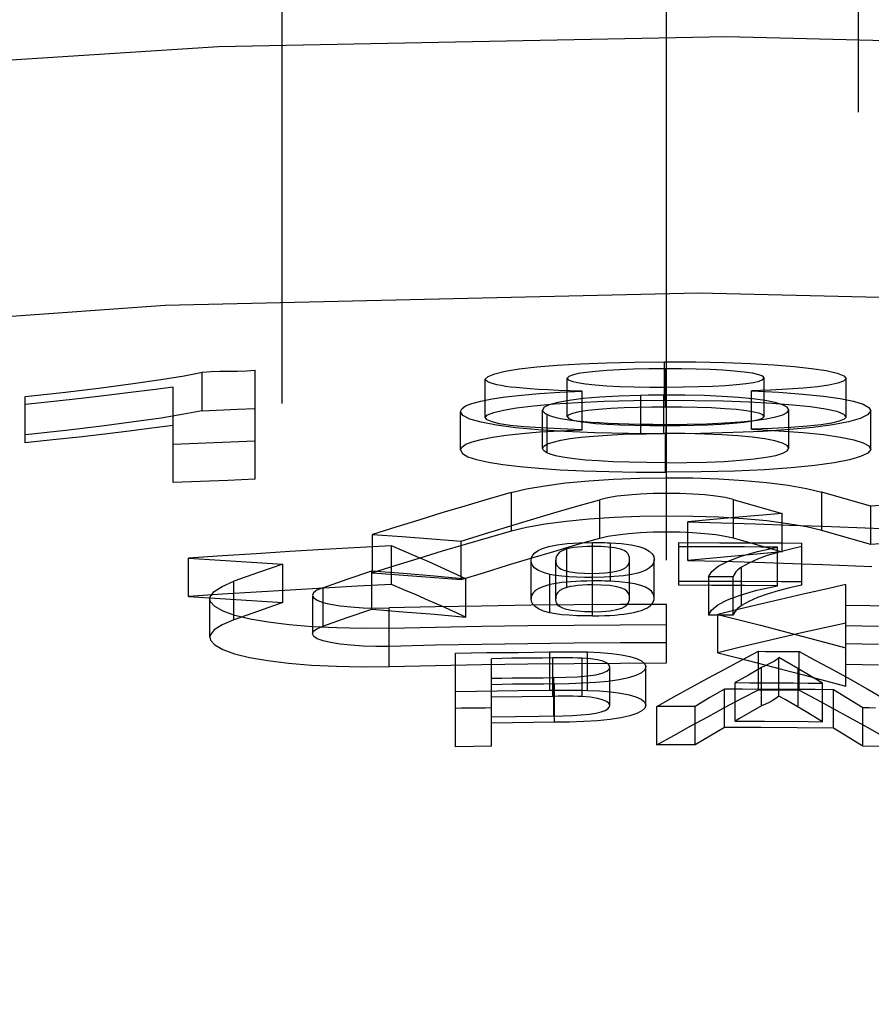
# Model space of a CAD drawing. Header units: inches. Extents: x 0 to 85, y 0 to 55.
# Tile 109 of 115: x 60.867 to 61.128, y 34.111 to 34.414. Entities that reach past the tile are written whole.
import ezdxf

# ---------------------------------------------------------------- set-up
doc = ezdxf.new("R2010")
doc.units = ezdxf.units.IN
doc.header["$LTSCALE"] = 4.675
doc.header["$MEASUREMENT"] = 0
doc.linetypes.add('HIDDEN', pattern=[0.2, 0.1, -0.1])
for name, color, linetype in [('_15034', 7, 'CONTINUOUS'), ('_15875', 7, 'CONTINUOUS'), ('DEFAULT_2', 8, 'HIDDEN')]:
    doc.layers.add(name, color=color, linetype=linetype)

msp = doc.modelspace()

# ---------------------------------------------------------------- linework, layer by layer
at = {"layer": '_15034', "color": 8, "linetype": 'HIDDEN'}
for p, q in [((61.06481, 34.29703), (61.06481, 34.30885)), ((60.92269, 34.29382), (60.92269, 34.30563)), ((60.93894, 34.27273), (60.93894, 34.30629)), ((61.06512, 34.29491), (61.06512, 34.30672)), ((60.9137, 34.27169), (60.9137, 34.30109)), ((61.0096, 34.29169), (61.0096, 34.3035)), ((61.03484, 34.29204), (61.03484, 34.30385)), ((61.06536, 34.28928), (61.06536, 34.30109)), ((61.09541, 34.29206), (61.09541, 34.30387)), ((61.12064, 34.29187), (61.12064, 34.30368)), ((60.86827, 34.28396), (60.86827, 34.29816)), ((61.03255, 34.29947), (61.03941, 34.29979)), ((61.03941, 34.28798), (61.03941, 34.29979)), ((61.05971, 34.29857), (61.05737, 34.29853)), ((61.05737, 34.29853), (61.05737, 34.28672)), ((61.06211, 34.29859), (61.05971, 34.29857)), ((61.06457, 34.29861), (61.06211, 34.29859)), ((61.06457, 34.2868), (61.06457, 34.29861)), ((61.09146, 34.28809), (61.09146, 34.2999)), ((61.09146, 34.2999), (61.09994, 34.29947)), ((61.00829, 34.29679), (61.01175, 34.29746)), ((61.04625, 34.29671), (61.05524, 34.29693)), ((61.05524, 34.29693), (61.06481, 34.29703)), ((61.06512, 34.29491), (61.06088, 34.29488)), ((61.06481, 34.29703), (61.07411, 34.29699)), ((61.11881, 34.29753), (61.12287, 34.2967)), ((60.92269, 34.29382), (60.93352, 34.29427)), ((60.93352, 34.29427), (60.93894, 34.29448)), ((61.00203, 34.28174), (61.00203, 34.29355)), ((61.02727, 34.28221), (61.02727, 34.29402)), ((61.02855, 34.29272), (61.02855, 34.28091)), ((61.03535, 34.29254), (61.03484, 34.29204)), ((61.06088, 34.29488), (61.0566, 34.2948)), ((61.09492, 34.29155), (61.09541, 34.29206)), ((61.10248, 34.29329), (61.10298, 34.29408)), ((61.10298, 34.28227), (61.10298, 34.29408)), ((61.12822, 34.28192), (61.12822, 34.29374)), ((60.91001, 34.29156), (60.90159, 34.29035)), ((61.04224, 34.29032), (61.04477, 34.29016)), ((61.04477, 34.29016), (61.04753, 34.29001)), ((61.06118, 34.28964), (61.06532, 34.28961)), ((61.06532, 34.28961), (61.07176, 34.28967)), ((61.06532, 34.2778), (61.06532, 34.28961)), ((61.06536, 34.28928), (61.06963, 34.2893)), ((61.03264, 34.28766), (61.03941, 34.28798)), ((61.03941, 34.28798), (61.03289, 34.28821)), ((61.05737, 34.28672), (61.05918, 34.28675)), ((61.05918, 34.28675), (61.06098, 34.28677)), ((61.07101, 34.28676), (61.06457, 34.2868)), ((61.06512, 34.27488), (61.06512, 34.28669)), ((61.07704, 34.28662), (61.07101, 34.28676)), ((61.09778, 34.28835), (61.09146, 34.28809)), ((61.09146, 34.28809), (61.09987, 34.28765)), ((61.09987, 34.28765), (61.10737, 34.28711)), ((60.8767, 34.28484), (60.86827, 34.28396)), ((60.9137, 34.2835), (60.92632, 34.28404)), ((60.92632, 34.28404), (60.93894, 34.28454)), ((61.06532, 34.2778), (61.07166, 34.27786)), ((61.05608, 34.27494), (61.06512, 34.27488)), ((61.07602, 34.27501), (61.06512, 34.27488)), ((60.93052, 34.2724), (60.9137, 34.27169)), ((60.93894, 34.27273), (60.93052, 34.2724)), ((61.01765, 34.26862), (61.01765, 34.25681)), ((61.11312, 34.25698), (61.11312, 34.26879)), ((61.12065, 34.26665), (61.11312, 34.26879)), ((61.04493, 34.25464), (61.04493, 34.26645)), ((61.08584, 34.26653), (61.08584, 34.25472)), ((61.08584, 34.26653), (61.09338, 34.26441)), ((61.12818, 34.26447), (61.12065, 34.26665)), ((61.14267, 34.26555), (61.12818, 34.26447)), ((61.1009, 34.26224), (61.08641, 34.26095)), ((61.09338, 34.26441), (61.1009, 34.26224)), ((61.1009, 34.25043), (61.1009, 34.26224)), ((61.12818, 34.25266), (61.12818, 34.26447)), ((61.08641, 34.26095), (61.07192, 34.2596)), ((61.07192, 34.24779), (61.07192, 34.2596)), ((60.97503, 34.24395), (60.97503, 34.25576)), ((60.97503, 34.25576), (60.98413, 34.2551)), ((61.12065, 34.25484), (61.11312, 34.25698)), ((60.98413, 34.2551), (60.99322, 34.2544)), ((60.99322, 34.2544), (61.00231, 34.25368)), ((61.00231, 34.24187), (61.00231, 34.25368)), ((61.03076, 34.25057), (61.03785, 34.25263)), ((61.03486, 34.25294), (61.0385, 34.25318)), ((61.03785, 34.25263), (61.04493, 34.25464)), ((61.0385, 34.25318), (61.04267, 34.25328)), ((61.04267, 34.23073), (61.04267, 34.25328)), ((61.04723, 34.25323), (61.04808, 34.2532)), ((61.04808, 34.2532), (61.04808, 34.24139)), ((61.06917, 34.24013), (61.06917, 34.25326)), ((61.06917, 34.25326), (61.08178, 34.25322)), ((61.08178, 34.25322), (61.0944, 34.25322)), ((61.08584, 34.25472), (61.09337, 34.2526)), ((61.09337, 34.2526), (61.1009, 34.25043)), ((61.10703, 34.24021), (61.10703, 34.25309)), ((61.12818, 34.25266), (61.12065, 34.25484)), ((61.14269, 34.25374), (61.12818, 34.25266)), ((60.97503, 34.25192), (60.96002, 34.2511)), ((60.9808, 34.25222), (60.97503, 34.25192)), ((60.9808, 34.24041), (60.9808, 34.25222)), ((61.03474, 34.2395), (61.03474, 34.25131)), ((61.04259, 34.24028), (61.04259, 34.25209)), ((61.07926, 34.25192), (61.06917, 34.25194)), ((61.1009, 34.25043), (61.08643, 34.24914)), ((61.08832, 34.24906), (61.0934, 34.25049)), ((61.0934, 34.25049), (61.09952, 34.25185)), ((61.09946, 34.24002), (61.09946, 34.25184)), ((60.91849, 34.23669), (60.91849, 34.2485)), ((60.91849, 34.2485), (60.92816, 34.24791)), ((60.92816, 34.24791), (60.93782, 34.24729)), ((60.93782, 34.24729), (60.94748, 34.24663)), ((60.94748, 34.24663), (60.93994, 34.24403)), ((60.94748, 34.23482), (60.94748, 34.24663)), ((61.02375, 34.23599), (61.02375, 34.2478)), ((61.03132, 34.23608), (61.03132, 34.24789)), ((61.05403, 34.23626), (61.05403, 34.24807)), ((61.0616, 34.23628), (61.0616, 34.24809)), ((61.08643, 34.24914), (61.07192, 34.24779)), ((61.09269, 34.2472), (61.10703, 34.24672)), ((61.10703, 34.24672), (61.11345, 34.24649)), ((61.11345, 34.24649), (61.12846, 34.2459)), ((60.93994, 34.24403), (60.93241, 34.24137)), ((60.96722, 34.24201), (60.97475, 34.24461)), ((60.97475, 34.23279), (60.97475, 34.24461)), ((60.97475, 34.24461), (60.98441, 34.24383)), ((60.97503, 34.24395), (60.98866, 34.24294)), ((60.98441, 34.24383), (60.99407, 34.24302)), ((61.00373, 34.24217), (60.99991, 34.2439)), ((61.02948, 34.23165), (61.02948, 34.24346)), ((61.03787, 34.244), (61.04015, 34.24384)), ((61.04015, 34.24384), (61.04267, 34.2438)), ((61.08844, 34.23389), (61.08844, 34.2457)), ((60.93241, 34.22956), (60.93241, 34.24137)), ((60.95969, 34.23937), (60.96722, 34.24201)), ((60.9808, 34.24041), (60.97042, 34.23986)), ((60.98866, 34.24294), (61.00231, 34.24187)), ((60.99407, 34.24302), (61.00373, 34.24217)), ((61.00373, 34.23036), (61.00373, 34.24217)), ((61.03075, 34.24058), (61.02964, 34.24035)), ((61.05097, 34.24121), (61.04808, 34.24139)), ((61.06917, 34.24145), (61.07548, 34.24145)), ((61.07548, 34.24145), (61.0881, 34.24142)), ((61.07826, 34.24278), (61.07826, 34.23097)), ((61.08583, 34.24276), (61.07826, 34.24278)), ((61.08583, 34.23095), (61.08583, 34.24276)), ((61.0881, 34.24142), (61.10072, 34.24134)), ((61.10072, 34.24134), (61.10703, 34.24128)), ((60.95969, 34.23937), (60.95969, 34.22756)), ((61.03573, 34.23972), (61.03474, 34.2395)), ((61.0454, 34.24022), (61.04259, 34.24028)), ((61.07927, 34.24012), (61.06917, 34.24013)), ((61.08936, 34.24009), (61.07927, 34.24012)), ((61.09946, 34.24002), (61.08936, 34.24009)), ((61.09314, 34.23861), (61.09946, 34.24002)), ((61.10737, 34.23739), (61.10045, 34.23579)), ((61.10703, 34.24021), (61.10323, 34.23939)), ((61.12051, 34.20911), (61.12051, 34.24035)), ((60.91849, 34.23669), (60.92814, 34.2361)), ((60.92503, 34.22415), (60.92503, 34.23595)), ((60.92814, 34.2361), (60.9378, 34.23548)), ((60.9378, 34.23548), (60.94748, 34.23482)), ((60.94748, 34.23482), (60.93995, 34.23222)), ((60.95653, 34.23705), (60.95653, 34.22525)), ((61.03133, 34.23563), (61.03132, 34.23608)), ((61.05398, 34.23571), (61.05403, 34.23626)), ((61.09073, 34.23516), (61.08844, 34.23389)), ((61.10045, 34.23579), (61.09425, 34.23434)), ((60.93995, 34.23222), (60.93241, 34.22956)), ((60.96723, 34.2302), (60.97475, 34.23279)), ((60.97475, 34.23279), (60.9844, 34.23202)), ((60.97606, 34.23315), (60.98015, 34.23318)), ((60.99435, 34.2335), (60.98015, 34.23318)), ((60.98015, 34.21516), (60.98015, 34.23318)), ((60.9844, 34.23202), (60.99406, 34.23121)), ((61.00856, 34.23376), (60.99435, 34.2335)), ((61.02377, 34.23398), (61.00856, 34.23376)), ((61.03697, 34.23413), (61.02377, 34.23398)), ((61.02948, 34.23165), (61.02755, 34.23223)), ((61.03125, 34.23134), (61.02948, 34.23165)), ((61.05118, 34.23423), (61.03697, 34.23413)), ((61.04029, 34.23202), (61.03815, 34.23216)), ((61.04267, 34.23199), (61.04029, 34.23202)), ((61.04267, 34.23199), (61.04547, 34.2321)), ((61.06539, 34.23428), (61.05118, 34.23423)), ((61.06539, 34.21625), (61.06539, 34.23428)), ((61.08769, 34.23277), (61.08114, 34.23119)), ((61.09425, 34.23434), (61.08769, 34.23277)), ((61.13557, 34.23373), (61.12051, 34.23396)), ((60.95969, 34.22756), (60.96723, 34.2302)), ((60.99406, 34.23121), (61.00373, 34.23036)), ((61.08583, 34.23095), (61.07826, 34.23097)), ((61.08114, 34.21938), (61.08114, 34.23119)), ((61.12051, 34.22774), (61.13055, 34.22759)), ((61.00051, 34.19046), (61.00051, 34.21926)), ((61.02944, 34.21969), (61.02944, 34.20788)), ((61.04111, 34.20783), (61.04111, 34.21964)), ((61.08114, 34.21938), (61.08767, 34.21773)), ((61.08848, 34.21713), (61.09368, 34.21984)), ((61.09368, 34.20803), (61.09368, 34.21984)), ((61.10621, 34.20793), (61.10621, 34.21975)), ((61.10621, 34.21975), (61.1114, 34.21695)), ((61.01161, 34.19064), (61.01161, 34.21755)), ((61.032, 34.21781), (61.03042, 34.2178)), ((61.03042, 34.20599), (61.03042, 34.2178)), ((61.03948, 34.20593), (61.03948, 34.21774)), ((61.08328, 34.21437), (61.08848, 34.21713)), ((61.08767, 34.21773), (61.09566, 34.21569)), ((61.09994, 34.20609), (61.09994, 34.2179)), ((61.10573, 34.21454), (61.09994, 34.2179)), ((61.1114, 34.21695), (61.1166, 34.21411)), ((60.98015, 34.21516), (60.99436, 34.21548)), ((61.04796, 34.2032), (61.04796, 34.21501)), ((61.05906, 34.20332), (61.05906, 34.21513)), ((61.09457, 34.21486), (61.09054, 34.21255)), ((61.09457, 34.20305), (61.09457, 34.21486)), ((61.09566, 34.21569), (61.10078, 34.21436)), ((61.10078, 34.21436), (61.10745, 34.21261)), ((61.10573, 34.21454), (61.10573, 34.20273)), ((61.10956, 34.21229), (61.10573, 34.21454)), ((61.1166, 34.21411), (61.12181, 34.21123)), ((61.0306, 34.21179), (61.0306, 34.19997)), ((61.09054, 34.21255), (61.0865, 34.21021)), ((61.0865, 34.1984), (61.0865, 34.21021)), ((61.0865, 34.21021), (61.09098, 34.21016)), ((61.09098, 34.21016), (61.09546, 34.21013)), ((61.10745, 34.21261), (61.11392, 34.21089)), ((61.11338, 34.21001), (61.10956, 34.21229)), ((61.11392, 34.21089), (61.12051, 34.20911)), ((61.00051, 34.20745), (61.01979, 34.20776)), ((61.01979, 34.20776), (61.02944, 34.20788)), ((61.02944, 34.20788), (61.03364, 34.2079)), ((61.0309, 34.19801), (61.0309, 34.20982)), ((61.03935, 34.20787), (61.04111, 34.20783)), ((61.08316, 34.20824), (61.07868, 34.20559)), ((61.08316, 34.19643), (61.08316, 34.20824)), ((61.08846, 34.2053), (61.09368, 34.20803)), ((61.09368, 34.20803), (61.10621, 34.20793)), ((61.10621, 34.20793), (61.11142, 34.20513)), ((61.1089, 34.21008), (61.11338, 34.21001)), ((61.11338, 34.19819), (61.11338, 34.21001)), ((61.11673, 34.19617), (61.11673, 34.20799)), ((61.1212, 34.20526), (61.11673, 34.20799)), ((61.03042, 34.20599), (61.01161, 34.20574)), ((61.03208, 34.206), (61.03042, 34.20599)), ((61.04198, 34.2057), (61.03948, 34.20593)), ((61.07868, 34.20559), (61.0742, 34.2029)), ((61.08325, 34.20254), (61.08846, 34.2053)), ((61.10181, 34.20501), (61.09994, 34.20609)), ((61.10828, 34.20123), (61.10181, 34.20501)), ((61.11142, 34.20513), (61.11664, 34.20228)), ((61.12569, 34.2025), (61.1212, 34.20526)), ((61.0742, 34.2029), (61.06242, 34.20289)), ((61.06242, 34.19108), (61.06242, 34.20289)), ((61.0742, 34.19109), (61.0742, 34.2029)), ((61.07804, 34.19973), (61.08325, 34.20254)), ((61.09457, 34.20305), (61.08785, 34.19918)), ((61.09585, 34.2036), (61.09457, 34.20305)), ((61.11338, 34.19819), (61.10828, 34.20123)), ((61.12569, 34.19069), (61.12569, 34.2025)), ((61.01161, 34.19973), (61.03358, 34.20002)), ((61.04167, 34.20053), (61.04369, 34.20084)), ((61.07283, 34.19689), (61.07804, 34.19973)), ((61.08785, 34.19918), (61.0865, 34.1984)), ((61.0865, 34.1984), (61.09546, 34.19835)), ((61.09546, 34.19835), (61.1089, 34.19824)), ((61.1089, 34.19824), (61.11338, 34.19819)), ((61.0309, 34.19801), (61.01161, 34.19776)), ((61.08316, 34.19643), (61.07868, 34.19378)), ((61.09435, 34.19638), (61.08316, 34.19643)), ((61.10554, 34.19629), (61.09435, 34.19638)), ((61.11673, 34.19617), (61.10554, 34.19629)), ((61.12121, 34.19345), (61.11673, 34.19617)), ((61.07868, 34.19378), (61.0742, 34.19109)), ((61.01161, 34.19064), (61.00051, 34.19046)), ((61.0742, 34.19109), (61.06242, 34.19108)), ((61.13747, 34.19051), (61.12569, 34.19069))]:
    msp.add_line(p, q, dxfattribs=at)
at = {"layer": '_15034', "color": 7, "linetype": 'Continuous'}
msp.add_lwpolyline([(62.56575, 34.0251), (62.46686, 34.0847), (62.35499, 34.14278), (62.23532, 34.19597), (62.10845, 34.24391), (61.97523, 34.28622), (61.83629, 34.32264), (61.69225, 34.35295), (61.54411, 34.37687), (61.39293, 34.39421), (61.2393, 34.40486), (61.08385, 34.40872), (60.92761, 34.40568), (60.77154, 34.39567), (60.61669, 34.37872), (60.46402, 34.35485), (60.31499, 34.32426), (60.17095, 34.28727), (60.03291, 34.24423), (59.90177, 34.19553), (59.77878, 34.1418), (59.66484, 34.08375), (59.56517, 34.02497)], dxfattribs=at)
at = {"layer": '_15034', "color": 8, "linetype": 'HIDDEN'}
for points in [[(61.77419, 34.25603), (61.71112, 34.26917), (61.55852, 34.29529), (61.40056, 34.3144), (61.23892, 34.32604), (61.07523, 34.32999), (60.91125, 34.32612), (60.7487, 34.31453), (60.58925, 34.29542), (60.43453, 34.26919), (60.3567, 34.25297)], [(61.0096, 34.3035), (61.01052, 34.30437), (61.01258, 34.30518), (61.01581, 34.30594), (61.02012, 34.30664), (61.02548, 34.30727), (61.03178, 34.3078), (61.03897, 34.30823), (61.04693, 34.30854), (61.05552, 34.30875), (61.06481, 34.30885)], [(61.06481, 34.30885), (61.07441, 34.3088), (61.0832, 34.30863), (61.0912, 34.30833), (61.09836, 34.30793), (61.10463, 34.30742), (61.10999, 34.30682), (61.11446, 34.30615), (61.11783, 34.3054), (61.11986, 34.30458), (61.12064, 34.30368)], [(60.86828, 34.29816), (60.88058, 34.29954), (60.89163, 34.30086), (60.90147, 34.30214), (60.90998, 34.30336), (60.91707, 34.30452), (60.92278, 34.30564)], [(60.92269, 34.30563), (60.9254, 34.30584), (60.9281, 34.30597)], [(60.9281, 34.30597), (60.93352, 34.30597), (60.93623, 34.30609), (60.93894, 34.30629)], [(61.06512, 34.30672), (61.05999, 34.30668), (61.05527, 34.30658), (61.05095, 34.30641), (61.04706, 34.30618), (61.0436, 34.30591), (61.04065, 34.30558), (61.03826, 34.30521), (61.03646, 34.30479), (61.03533, 34.30434), (61.03484, 34.30385)], [(61.09541, 34.30387), (61.09495, 34.3044), (61.09377, 34.30489), (61.09181, 34.30532), (61.08923, 34.3057), (61.08619, 34.30602), (61.08269, 34.30629), (61.07878, 34.30649), (61.07452, 34.30662), (61.06998, 34.3067), (61.06512, 34.30672)], [(60.91374, 34.30109), (60.90743, 34.30024), (60.90061, 34.29937), (60.89327, 34.29849), (60.88542, 34.29759), (60.87709, 34.29669), (60.86827, 34.29577)], [(61.03941, 34.29979), (61.03564, 34.29992), (61.03216, 34.30006), (61.02897, 34.30021), (61.02608, 34.30037), (61.02349, 34.30054), (61.02119, 34.30071), (61.01921, 34.3009), (61.01747, 34.30109), (61.01592, 34.3013), (61.01454, 34.30153), (61.01327, 34.30178), (61.01215, 34.30207), (61.0112, 34.30239), (61.01044, 34.30273), (61.00991, 34.3031), (61.0096, 34.3035)], [(61.03484, 34.30385), (61.0352, 34.30334), (61.03626, 34.30286), (61.03804, 34.30244), (61.04047, 34.30206), (61.04348, 34.30174), (61.04703, 34.30148), (61.05104, 34.30129), (61.05547, 34.30117), (61.06023, 34.3011), (61.06536, 34.30109)], [(61.06536, 34.30109), (61.07049, 34.30112), (61.07522, 34.30121), (61.07956, 34.30136), (61.08347, 34.30157), (61.08692, 34.30183), (61.08984, 34.30215), (61.09217, 34.30252), (61.0939, 34.30293), (61.09497, 34.30338), (61.09541, 34.30387)], [(61.12064, 34.30368), (61.1198, 34.30292), (61.11803, 34.30225), (61.1153, 34.30166), (61.11175, 34.30115), (61.10746, 34.30075), (61.10257, 34.30042), (61.09725, 34.30013), (61.09146, 34.2999)], [(61.01175, 34.29746), (61.01593, 34.29807), (61.02081, 34.29861), (61.02635, 34.29908), (61.03255, 34.29947)], [(61.05737, 34.29853), (61.05077, 34.29832), (61.04491, 34.29799), (61.03978, 34.29754), (61.03545, 34.29698), (61.03194, 34.29635), (61.02936, 34.29564), (61.02782, 34.29486), (61.02727, 34.29402)], [(61.10298, 34.29408), (61.10247, 34.2949), (61.10108, 34.29565), (61.09877, 34.29633), (61.09567, 34.29692), (61.0919, 34.29744), (61.08749, 34.29787), (61.0825, 34.2982), (61.07699, 34.29844), (61.07102, 34.29857), (61.06457, 34.29861)], [(61.09994, 34.29947), (61.10732, 34.29893), (61.11362, 34.29828), (61.11881, 34.29753)], [(61.00203, 34.29355), (61.00245, 34.29444), (61.00363, 34.29528), (61.00558, 34.29606), (61.00829, 34.29679)], [(61.0096, 34.29169), (61.01039, 34.2925), (61.01232, 34.29328), (61.01529, 34.29402), (61.01931, 34.29472), (61.02454, 34.29536), (61.0309, 34.29593), (61.03813, 34.29637), (61.04625, 34.29671)], [(61.0748, 34.29481), (61.07006, 34.29489), (61.06512, 34.29491)], [(61.07411, 34.29699), (61.08285, 34.29683), (61.09077, 34.29654)], [(61.09077, 34.29654), (61.09789, 34.29615), (61.10417, 34.29565), (61.10963, 34.29506), (61.11421, 34.29438), (61.1177, 34.29363), (61.11983, 34.29279), (61.12064, 34.29187)], [(61.12287, 34.2967), (61.12579, 34.29579), (61.12758, 34.2948), (61.12822, 34.29373)], [(60.92269, 34.29382), (60.91704, 34.29271), (60.91001, 34.29156)], [(61.06512, 34.28669), (61.05366, 34.28679), (61.04333, 34.28702), (61.03413, 34.2874), (61.02604, 34.28793), (61.019, 34.28858), (61.0131, 34.28936), (61.00839, 34.29024), (61.00493, 34.29124), (61.00282, 34.29234), (61.00203, 34.29355)], [(61.02727, 34.29402), (61.02733, 34.29379), (61.02746, 34.29357), (61.02763, 34.29335), (61.02787, 34.29313), (61.02817, 34.29292), (61.02855, 34.29272)], [(61.02855, 34.29272), (61.02939, 34.29236), (61.03038, 34.29202), (61.03151, 34.29171), (61.0328, 34.29143), (61.03428, 34.29117), (61.03595, 34.29092), (61.03784, 34.2907), (61.03994, 34.2905), (61.04224, 34.29032)], [(61.03484, 34.29204), (61.03522, 34.29152), (61.03627, 34.29105), (61.03807, 34.29062), (61.04053, 34.29024), (61.04357, 34.28992)], [(61.0566, 34.2948), (61.05235, 34.29466), (61.04827, 34.29446), (61.0445, 34.29417), (61.04116, 34.29383), (61.03845, 34.29343), (61.03651, 34.293), (61.03535, 34.29254)], [(61.12822, 34.29373), (61.1272, 34.29254), (61.1249, 34.29143), (61.12131, 34.29041), (61.11648, 34.28949), (61.11043, 34.28868), (61.10327, 34.288), (61.09506, 34.28746), (61.08591, 34.28707), (61.07594, 34.28681), (61.06512, 34.28669)], [(61.08688, 34.29415), (61.08329, 34.29444), (61.07923, 34.29466), (61.0748, 34.29481)], [(61.08317, 34.29005), (61.08808, 34.29039), (61.0924, 34.29082), (61.09605, 34.29133), (61.09899, 34.29191), (61.10116, 34.29257), (61.10248, 34.29329)], [(61.09541, 34.29206), (61.09504, 34.29253), (61.09409, 34.29298), (61.09233, 34.29341), (61.0899, 34.2938), (61.08688, 34.29415)], [(61.12064, 34.29187), (61.11999, 34.29119), (61.11848, 34.29057), (61.11613, 34.28999), (61.11288, 34.28948), (61.10867, 34.28904), (61.1036, 34.28867), (61.09778, 34.28835)], [(60.90159, 34.29035), (60.89181, 34.28908), (60.88071, 34.28775), (60.86828, 34.28635)], [(60.9137, 34.28928), (60.90721, 34.2884), (60.9002, 34.28752), (60.89271, 34.28662), (60.88485, 34.28572), (60.8767, 34.28484)], [(61.03289, 34.28821), (61.02689, 34.28851), (61.02166, 34.28886), (61.01735, 34.28929), (61.01407, 34.28981), (61.01174, 34.29038), (61.01027, 34.29101), (61.0096, 34.29169)], [(61.04357, 34.28992), (61.04713, 34.28967), (61.05112, 34.28948), (61.0555, 34.28935), (61.0603, 34.28929), (61.06536, 34.28928)], [(61.04753, 34.29001), (61.05053, 34.28988), (61.05379, 34.28978)], [(61.05379, 34.28978), (61.05733, 34.28969), (61.06118, 34.28964)], [(61.06963, 34.2893), (61.0739, 34.28937), (61.07808, 34.28949), (61.0821, 34.28967), (61.08586, 34.28994), (61.08917, 34.29026), (61.09186, 34.29065), (61.09378, 34.29108), (61.09492, 34.29155)], [(61.07176, 34.28967), (61.0777, 34.28981), (61.08317, 34.29005)], [(61.00203, 34.28174), (61.0025, 34.28264), (61.00367, 34.28349), (61.00563, 34.28427), (61.00838, 34.285), (61.01187, 34.28567), (61.01606, 34.28627), (61.0209, 34.28681), (61.0264, 34.28727), (61.03264, 34.28766)], [(61.02727, 34.28221), (61.02768, 34.28292), (61.02875, 34.28358), (61.03051, 34.28418), (61.03287, 34.28472), (61.03572, 34.28522), (61.03909, 34.28565), (61.04294, 34.28603)], [(61.04294, 34.28603), (61.04728, 34.28633), (61.05209, 34.28656), (61.05737, 34.28672)], [(61.06098, 34.28677), (61.06368, 34.28679), (61.06457, 34.2868)], [(61.0873, 34.28607), (61.08242, 34.2864), (61.07704, 34.28662)], [(61.10298, 34.28227), (61.10248, 34.2831), (61.10107, 34.28385), (61.09872, 34.28452), (61.09557, 34.28513), (61.09174, 34.28565), (61.0873, 34.28607)], [(61.10737, 34.28711), (61.11367, 34.28646), (61.11885, 34.28571), (61.12292, 34.28488), (61.12582, 34.28397), (61.12755, 34.28298), (61.12822, 34.28192)], [(61.00203, 34.28174), (61.00265, 34.28067), (61.00429, 34.27968), (61.00699, 34.27879), (61.01062, 34.27798), (61.01508, 34.27726), (61.0203, 34.27663), (61.02618, 34.2761)], [(61.02855, 34.28091), (61.02817, 34.28112), (61.02786, 34.28133), (61.02763, 34.28153), (61.02746, 34.28175), (61.02734, 34.28197), (61.02727, 34.28221)], [(61.03699, 34.27899), (61.03412, 34.27939), (61.03177, 34.27984), (61.02991, 34.28035), (61.02855, 34.28091)], [(61.07166, 34.27786), (61.07766, 34.278), (61.08311, 34.27824), (61.088, 34.27857), (61.09233, 34.279), (61.09602, 34.27951), (61.09896, 34.28009), (61.10111, 34.28074), (61.10245, 34.28147), (61.10298, 34.28227)], [(61.12822, 34.28192), (61.12728, 34.28077), (61.12502, 34.27969), (61.12159, 34.27868), (61.11696, 34.27776), (61.11099, 34.27693), (61.10374, 34.27623), (61.0955, 34.27568)], [(61.0539, 34.27796), (61.04893, 34.27814), (61.04446, 34.27837), (61.04046, 34.27865), (61.03699, 34.27899)], [(61.06532, 34.2778), (61.05936, 34.27785), (61.0539, 34.27796)], [(61.02618, 34.2761), (61.03272, 34.27566), (61.03988, 34.27533)], [(61.03988, 34.27533), (61.04766, 34.27509), (61.05608, 34.27494)], [(61.0955, 34.27568), (61.08626, 34.27527), (61.07602, 34.27501)], [(61.01765, 34.26862), (61.02232, 34.26975), (61.02794, 34.27074), (61.03437, 34.27159), (61.04147, 34.27227), (61.04909, 34.27278), (61.05708, 34.2731)], [(61.05708, 34.2731), (61.06526, 34.27321), (61.07344, 34.27313)], [(61.07344, 34.27313), (61.08146, 34.27285), (61.08913, 34.27237), (61.09627, 34.27171), (61.10274, 34.27089), (61.10841, 34.26991), (61.11312, 34.26879)], [(61.01765, 34.26862), (61.01054, 34.26658), (61.00343, 34.2645), (60.99633, 34.26238), (60.98923, 34.26021), (60.98213, 34.25801), (60.97503, 34.25576)], [(61.08584, 34.26653), (61.08346, 34.26708), (61.08052, 34.26754), (61.07715, 34.26791), (61.07343, 34.26819), (61.06947, 34.26835), (61.06539, 34.2684), (61.06131, 34.26834), (61.05735, 34.26816), (61.05363, 34.26787), (61.05025, 34.26749), (61.04732, 34.26702), (61.04493, 34.26645)], [(61.00231, 34.25368), (61.00941, 34.25592), (61.0165, 34.25811), (61.02361, 34.26026), (61.03071, 34.26237), (61.03782, 34.26443), (61.04493, 34.26645)], [(61.04926, 34.26098), (61.04164, 34.26048), (61.03451, 34.25979), (61.02804, 34.25894), (61.02237, 34.25795), (61.01765, 34.25681)], [(61.08145, 34.26104), (61.07348, 34.26132), (61.06535, 34.2614), (61.05722, 34.26129), (61.04926, 34.26098)], [(61.07192, 34.2596), (61.08231, 34.25932), (61.0927, 34.25901), (61.10308, 34.25867), (61.11346, 34.2583), (61.12385, 34.2579), (61.13423, 34.25747)], [(61.11312, 34.25698), (61.1084, 34.2581), (61.10272, 34.25908), (61.09623, 34.25991), (61.08908, 34.26057), (61.08145, 34.26104)], [(61.01765, 34.25681), (61.01057, 34.25478), (61.00348, 34.2527)], [(61.04493, 34.25464), (61.04733, 34.25521), (61.05027, 34.25568), (61.05366, 34.25606), (61.05738, 34.25635), (61.06133, 34.25653), (61.06539, 34.25659), (61.06946, 34.25654)], [(61.06946, 34.25654), (61.07341, 34.25638), (61.07712, 34.25611), (61.0805, 34.25573), (61.08344, 34.25527), (61.08584, 34.25472)], [(61.00348, 34.2527), (60.99638, 34.25058), (60.98927, 34.24842), (60.98216, 34.24621), (60.97503, 34.24395)], [(61.02375, 34.2478), (61.02385, 34.24864), (61.02424, 34.24943), (61.02488, 34.25016), (61.02588, 34.25084), (61.02727, 34.25148), (61.02917, 34.25205), (61.03174, 34.25255), (61.03486, 34.25294)], [(61.04267, 34.25328), (61.04362, 34.25328), (61.04455, 34.25328), (61.04546, 34.25327), (61.04636, 34.25325), (61.04723, 34.25323)], [(61.04808, 34.2532), (61.05155, 34.25298), (61.05448, 34.25261), (61.05688, 34.25206)], [(61.0944, 34.25322), (61.10071, 34.25317), (61.10703, 34.25309)], [(60.96002, 34.2511), (60.94964, 34.25049), (60.93926, 34.24986), (60.92887, 34.2492), (60.91849, 34.2485)], [(60.99227, 34.2473), (60.98845, 34.24896), (60.98462, 34.2506), (60.9808, 34.25222)], [(61.01655, 34.24631), (61.02366, 34.24846), (61.03076, 34.25057)], [(61.03474, 34.25131), (61.03347, 34.25082), (61.03252, 34.2503), (61.03193, 34.24974), (61.03159, 34.24914), (61.03137, 34.24853), (61.03132, 34.24789)], [(61.04259, 34.25209), (61.04103, 34.25206), (61.03955, 34.25199), (61.03815, 34.25187), (61.03686, 34.25171), (61.03573, 34.25153), (61.03474, 34.25131)], [(61.05403, 34.24807), (61.05401, 34.24866), (61.05384, 34.24923), (61.05356, 34.24978), (61.05307, 34.2503), (61.05234, 34.25079), (61.05123, 34.25124), (61.04954, 34.25162), (61.04747, 34.2519), (61.04517, 34.25206), (61.04259, 34.25209)], [(61.05688, 34.25206), (61.05876, 34.2514), (61.0601, 34.25067), (61.06098, 34.24986), (61.06149, 34.24901), (61.0616, 34.24809)], [(61.09946, 34.25184), (61.09441, 34.25189), (61.08936, 34.25192), (61.07926, 34.25192)], [(61.10703, 34.25202), (61.1032, 34.25119), (61.09964, 34.25027), (61.09635, 34.24926), (61.09336, 34.24815), (61.09073, 34.24697), (61.08844, 34.2457)], [(60.99991, 34.2439), (60.99609, 34.24561), (60.99227, 34.2473)], [(61.02948, 34.24346), (61.02753, 34.24405), (61.026, 34.24469), (61.02495, 34.24541), (61.02427, 34.24617), (61.02386, 34.24697), (61.02375, 34.2478)], [(61.03132, 34.24789), (61.03134, 34.2473), (61.03151, 34.24672), (61.03179, 34.24616), (61.03227, 34.24563), (61.033, 34.24513), (61.0341, 34.24467), (61.0358, 34.24429), (61.03787, 34.244)], [(61.0616, 34.24809), (61.06152, 34.24738), (61.06126, 34.24671), (61.06083, 34.24607), (61.06018, 34.24548), (61.05928, 34.24491), (61.05808, 34.24438), (61.05655, 34.24388), (61.05461, 34.24344), (61.05216, 34.24307), (61.04932, 34.24279), (61.04617, 34.24261), (61.04267, 34.24254)], [(61.0522, 34.2452), (61.05288, 34.24562), (61.05335, 34.24607), (61.05366, 34.24654), (61.05386, 34.24703), (61.05399, 34.24754), (61.05403, 34.24807)], [(61.07192, 34.24779), (61.0823, 34.24751), (61.09269, 34.2472)], [(61.08129, 34.24598), (61.0843, 34.24754), (61.08832, 34.24906)], [(61.00231, 34.24187), (61.00944, 34.24412), (61.01655, 34.24631)], [(61.04267, 34.24254), (61.04019, 34.24254), (61.03778, 34.2426), (61.03543, 34.24272), (61.03322, 34.24291), (61.03125, 34.24315), (61.02948, 34.24346)], [(61.04267, 34.2438), (61.04467, 34.24385), (61.04655, 34.24398)], [(61.04655, 34.24398), (61.04834, 34.24419), (61.04993, 34.24447), (61.0512, 34.24481), (61.0522, 34.2452)], [(61.07826, 34.24278), (61.07928, 34.24439), (61.08129, 34.24598)], [(61.08844, 34.2457), (61.08776, 34.24522), (61.08718, 34.24474), (61.08672, 34.24425), (61.08635, 34.24375), (61.08605, 34.24326), (61.08583, 34.24276)], [(60.92503, 34.23595), (60.92515, 34.23664), (60.92632, 34.23823), (60.92875, 34.2398), (60.93241, 34.24137)], [(60.99226, 34.23549), (60.98843, 34.23716), (60.98462, 34.23879), (60.9808, 34.24041)], [(61.03751, 34.24132), (61.03599, 34.24122), (61.03456, 34.2411), (61.03321, 34.24095), (61.03194, 34.24078), (61.03075, 34.24058)], [(61.04267, 34.24147), (61.04085, 34.24144), (61.03913, 34.24139), (61.03751, 34.24132)], [(61.04808, 34.24139), (61.04726, 34.24142), (61.0464, 34.24144), (61.0455, 34.24146), (61.04456, 34.24147), (61.04362, 34.24147), (61.04267, 34.24147)], [(61.0616, 34.23628), (61.06153, 34.237), (61.06123, 34.23769), (61.06072, 34.23834), (61.05995, 34.23896), (61.05889, 34.23955), (61.05749, 34.24009), (61.05568, 34.24055), (61.0535, 34.24094), (61.05097, 34.24121)], [(60.97042, 34.23986), (60.96004, 34.23929), (60.94965, 34.23868), (60.93927, 34.23805), (60.92888, 34.23739), (60.91849, 34.23669)], [(60.95969, 34.23937), (60.95792, 34.23859), (60.95686, 34.23781), (60.95653, 34.23706)], [(61.02683, 34.23949), (61.02609, 34.23914), (61.02544, 34.23877), (61.02491, 34.23837), (61.02448, 34.23794), (61.02416, 34.23749), (61.02393, 34.23701), (61.02379, 34.23651), (61.02375, 34.23599)], [(61.02964, 34.24035), (61.02862, 34.24009), (61.02768, 34.23981), (61.02683, 34.23949)], [(61.03474, 34.2395), (61.03348, 34.23903), (61.03256, 34.23852), (61.03197, 34.23796), (61.0316, 34.23736), (61.0314, 34.23674), (61.03132, 34.23608)], [(61.03814, 34.24006), (61.03685, 34.2399), (61.03573, 34.23972)], [(61.04259, 34.24028), (61.04106, 34.24025), (61.03956, 34.24018), (61.03814, 34.24006)], [(61.05403, 34.23626), (61.05399, 34.23679), (61.05387, 34.23732), (61.05362, 34.23785), (61.0532, 34.23837), (61.05258, 34.23885), (61.05162, 34.2393), (61.05008, 34.23971), (61.04796, 34.24004), (61.0454, 34.24022)], [(61.07826, 34.23097), (61.07917, 34.23254), (61.08118, 34.23409), (61.08409, 34.23564), (61.08805, 34.23715), (61.09314, 34.23861)], [(61.09637, 34.23745), (61.09337, 34.23635), (61.09073, 34.23516)], [(61.10323, 34.23939), (61.09968, 34.23847), (61.09637, 34.23745)], [(61.12051, 34.24035), (61.11394, 34.23888), (61.10737, 34.23739)], [(60.98015, 34.22697), (60.97201, 34.22689), (60.96405, 34.22703), (60.95645, 34.2274), (60.94936, 34.22798), (60.94295, 34.22876), (60.93735, 34.22973), (60.93269, 34.23088), (60.92906, 34.23216), (60.92655, 34.23357), (60.92523, 34.23507), (60.92503, 34.23595)], [(60.95653, 34.23706), (60.95692, 34.23625), (60.95802, 34.23554), (60.95977, 34.23488), (60.96214, 34.23431), (60.96504, 34.23384)], [(61.00373, 34.23036), (60.99991, 34.2321), (60.99608, 34.23381), (60.99226, 34.23549)], [(61.02755, 34.23223), (61.02603, 34.23287), (61.02496, 34.23359), (61.02428, 34.23435), (61.0239, 34.23515), (61.02375, 34.23599)], [(61.03815, 34.23216), (61.03622, 34.2324), (61.03462, 34.23272), (61.0335, 34.23308), (61.03272, 34.23347), (61.03219, 34.23387), (61.03185, 34.23429), (61.03159, 34.23473), (61.03143, 34.23518), (61.03133, 34.23563)], [(61.04547, 34.2321), (61.048, 34.23233), (61.0501, 34.2327), (61.05163, 34.23314), (61.0526, 34.2336), (61.05321, 34.23409), (61.05359, 34.23462), (61.05384, 34.23516), (61.05398, 34.23571)], [(61.05855, 34.23275), (61.05929, 34.23311), (61.05992, 34.23349), (61.06045, 34.23389), (61.06088, 34.23432), (61.0612, 34.23478), (61.06142, 34.23526), (61.06155, 34.23576), (61.0616, 34.23628)], [(60.96504, 34.23384), (60.96839, 34.23349), (60.9721, 34.23325), (60.97606, 34.23315)], [(61.0378, 34.23079), (61.03544, 34.23091), (61.03324, 34.23109), (61.03125, 34.23134)], [(61.04628, 34.23081), (61.04791, 34.23088), (61.04945, 34.23098), (61.05089, 34.23111), (61.05225, 34.23126), (61.05352, 34.23144), (61.0547, 34.23165)], [(61.0547, 34.23165), (61.05579, 34.23188), (61.0568, 34.23214), (61.05772, 34.23243), (61.05855, 34.23275)], [(61.08844, 34.23389), (61.0878, 34.23343), (61.08723, 34.23296), (61.08676, 34.23248), (61.08638, 34.23199), (61.08608, 34.23147), (61.08583, 34.23095)], [(60.93241, 34.22956), (60.92877, 34.228), (60.92634, 34.22644), (60.92515, 34.22485), (60.92503, 34.22414)], [(61.04267, 34.23073), (61.04023, 34.23073), (61.0378, 34.23079)], [(61.04267, 34.23073), (61.04453, 34.23076), (61.04628, 34.23081)], [(61.08114, 34.23119), (61.0877, 34.22954), (61.09427, 34.22786), (61.10083, 34.22616), (61.10739, 34.22444), (61.11395, 34.22269), (61.12051, 34.22092)], [(61.12051, 34.22854), (61.11396, 34.22708), (61.10741, 34.22559), (61.10086, 34.22408), (61.09429, 34.22254), (61.08772, 34.22097), (61.08114, 34.21938)], [(60.95653, 34.22525), (60.95685, 34.22599), (60.9579, 34.22677), (60.95969, 34.22756)], [(60.98015, 34.22697), (60.99435, 34.22729), (61.00856, 34.22755), (61.02276, 34.22776), (61.03697, 34.22791), (61.05118, 34.22802), (61.06539, 34.22806)], [(60.92503, 34.22414), (60.92522, 34.22329), (60.92651, 34.22179), (60.92899, 34.22038), (60.93258, 34.2191), (60.93722, 34.21795), (60.94279, 34.21698), (60.9492, 34.21618), (60.95629, 34.2156), (60.96393, 34.21523), (60.97194, 34.21508), (60.98015, 34.21516)], [(60.98015, 34.22137), (60.97605, 34.22134), (60.97209, 34.22144), (60.96838, 34.22168), (60.96503, 34.22203), (60.96214, 34.2225), (60.95979, 34.22306), (60.95803, 34.22372), (60.95693, 34.22443), (60.95653, 34.22525)], [(61.06539, 34.22247), (61.05119, 34.22242), (61.03699, 34.22232), (61.02278, 34.22216), (61.00857, 34.22195), (60.99436, 34.22169), (60.98015, 34.22137)], [(61.00051, 34.21926), (61.00533, 34.21941), (61.01015, 34.2195)], [(61.01015, 34.2195), (61.0198, 34.2195), (61.02462, 34.21957), (61.02944, 34.21969)], [(61.02944, 34.21967), (61.03145, 34.2197), (61.03344, 34.21971), (61.03541, 34.21972), (61.03734, 34.21971), (61.03924, 34.21968), (61.04111, 34.21964)], [(61.04111, 34.21964), (61.04501, 34.21948), (61.04847, 34.2192), (61.05154, 34.21878), (61.05413, 34.21826), (61.05617, 34.21762), (61.05768, 34.21688)], [(61.09368, 34.21984), (61.09577, 34.21981), (61.09786, 34.2198)], [(61.09786, 34.2198), (61.10203, 34.2198), (61.10412, 34.21978), (61.10621, 34.21975)], [(61.13055, 34.22191), (61.12553, 34.222), (61.12051, 34.22215)], [(60.99436, 34.21548), (61.00857, 34.21574), (61.02278, 34.21595), (61.03699, 34.2161), (61.05119, 34.2162), (61.06539, 34.21625)], [(61.01788, 34.21769), (61.01475, 34.21764), (61.01161, 34.21755)], [(61.03042, 34.2178), (61.02728, 34.21773), (61.02415, 34.21769), (61.01788, 34.21769)], [(61.03948, 34.21774), (61.03806, 34.21778), (61.0366, 34.21781), (61.03509, 34.21782), (61.032, 34.21781)], [(61.04796, 34.21501), (61.04769, 34.21567), (61.04696, 34.21625), (61.04577, 34.21676), (61.04412, 34.21719), (61.04203, 34.21751), (61.03948, 34.21774)], [(61.05768, 34.21688), (61.05864, 34.21605), (61.05906, 34.21513)], [(61.09994, 34.2179), (61.09933, 34.21737), (61.09859, 34.21686), (61.09773, 34.21635), (61.09676, 34.21584), (61.09571, 34.21535), (61.09457, 34.21486)], [(61.05906, 34.21513), (61.05869, 34.21415), (61.05767, 34.21324), (61.056, 34.21241), (61.05371, 34.21168), (61.05082, 34.21107), (61.04745, 34.21059), (61.04369, 34.21026), (61.03963, 34.21004), (61.03538, 34.20989), (61.02769, 34.20975)], [(61.0306, 34.21179), (61.03445, 34.21185), (61.03791, 34.21202), (61.04105, 34.21228), (61.04368, 34.21265), (61.04564, 34.21315), (61.04699, 34.21373), (61.04777, 34.21434), (61.04796, 34.21501)], [(61.06242, 34.20289), (61.06764, 34.20583), (61.07286, 34.20872), (61.07807, 34.21156), (61.08328, 34.21437)], [(61.12051, 34.21593), (61.12553, 34.21578), (61.13055, 34.2157)], [(61.01161, 34.21154), (61.01478, 34.21162), (61.01794, 34.21167)], [(61.01794, 34.21167), (61.02427, 34.21167), (61.02744, 34.21172), (61.0306, 34.21179)], [(61.12181, 34.21123), (61.12702, 34.2083), (61.13224, 34.20533), (61.13747, 34.20232)], [(61.01805, 34.20971), (61.01483, 34.20966), (61.01161, 34.20957)], [(61.02769, 34.20975), (61.02448, 34.20971), (61.01805, 34.20971)], [(61.03364, 34.2079), (61.03561, 34.20791), (61.03751, 34.2079), (61.03935, 34.20787)], [(61.04111, 34.20783), (61.04477, 34.20768), (61.04822, 34.20741), (61.05127, 34.20702)], [(61.09434, 34.20815), (61.08875, 34.20818), (61.08316, 34.20824)], [(61.11673, 34.20799), (61.11113, 34.20809), (61.10553, 34.20815), (61.09434, 34.20815)], [(61.09546, 34.21013), (61.10442, 34.21013), (61.1089, 34.21008)], [(61.03673, 34.206), (61.03524, 34.20601), (61.03208, 34.206)], [(61.03948, 34.20593), (61.03815, 34.20597), (61.03673, 34.206)], [(61.04796, 34.2032), (61.0477, 34.20386), (61.04696, 34.20444), (61.04575, 34.20495), (61.04412, 34.20537), (61.04198, 34.2057)], [(61.05127, 34.20702), (61.05388, 34.20651), (61.056, 34.20587), (61.0576, 34.20512), (61.05863, 34.20427), (61.05906, 34.20332)], [(61.09994, 34.20609), (61.09937, 34.20561), (61.09871, 34.20512), (61.09791, 34.20464), (61.09697, 34.20413), (61.09585, 34.2036)], [(61.00421, 34.20237), (61.00236, 34.20233), (61.00051, 34.20227)], [(61.01161, 34.20245), (61.00976, 34.2024), (61.00791, 34.20237), (61.00421, 34.20237)], [(61.04369, 34.20084), (61.04531, 34.20123), (61.04654, 34.20168), (61.04736, 34.20217), (61.0478, 34.20267), (61.04796, 34.2032)], [(61.05782, 34.20153), (61.05628, 34.20071), (61.05413, 34.19998), (61.05138, 34.19935)], [(61.05906, 34.20332), (61.05872, 34.20239), (61.05782, 34.20153)], [(61.11664, 34.20228), (61.12185, 34.1994), (61.12706, 34.19647)], [(61.12961, 34.20241), (61.12765, 34.20245), (61.12569, 34.2025)], [(61.04001, 34.19825), (61.03557, 34.19808), (61.0309, 34.19801)], [(61.03358, 34.20002), (61.03645, 34.20013), (61.03919, 34.20029), (61.04167, 34.20053)], [(61.05138, 34.19935), (61.04804, 34.19884), (61.04419, 34.19849), (61.04001, 34.19825)], [(61.06242, 34.19108), (61.06762, 34.194), (61.07283, 34.19689)], [(61.12706, 34.19647), (61.13227, 34.19351), (61.13747, 34.19051)], [(61.12569, 34.19069), (61.12419, 34.19162), (61.12121, 34.19345)]]:
    msp.add_lwpolyline(points, dxfattribs=at)
at = {"layer": '_15875', "color": 8, "linetype": 'HIDDEN'}
for p, q in [((61.12444, 33.45062), (61.12444, 35.24068)), ((61.06539, 33.31282), (61.06539, 35.17372)), ((60.94728, 33.36101), (60.94728, 35.12507))]:
    msp.add_line(p, q, dxfattribs=at)
at = {"layer": 'DEFAULT_2', "color": 8, "linetype": 'HIDDEN'}
msp.add_line((61.06539, 33.31282), (61.06539, 35.17372), dxfattribs=at)

doc.saveas('drawing.dxf')
